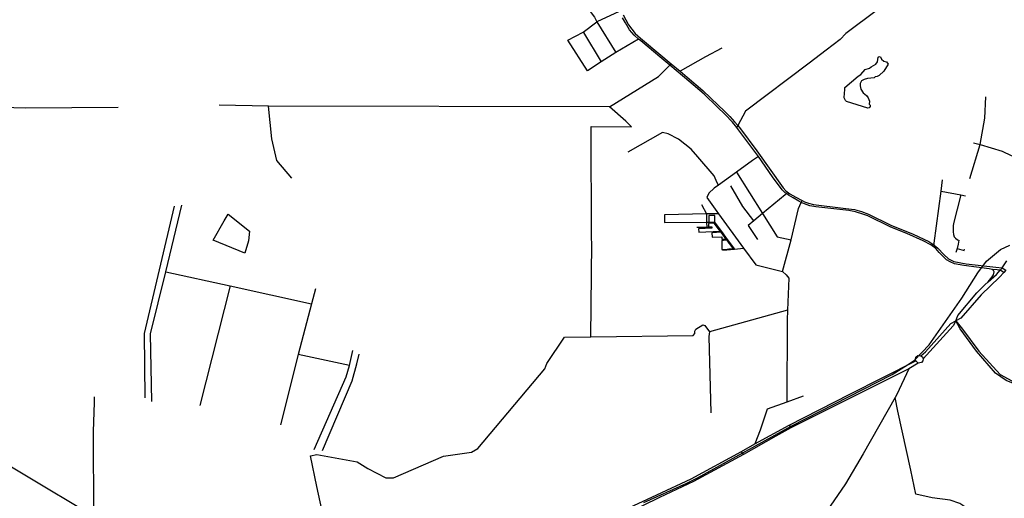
# Model space of a CAD drawing. Header units: millimetres. Extents: x 664923 to 767831, y 3118803 to 3207600.
# Tile 158 of 256: x 708670 to 713062, y 3154375 to 3156510. Entities that reach past the tile are written whole.
import ezdxf

# ---------------------------------------------------------------- set-up
doc = ezdxf.new("R2010")
doc.units = ezdxf.units.MM
for name, color, linetype in [('buildings', 5, 'Continuous'), ('railways', 4, 'Continuous'), ('roads_2', 2, 'Continuous'), ('roads_3', 3, 'Continuous'), ('water', 7, 'Continuous')]:
    doc.layers.add(name, color=color, linetype=linetype)

msp = doc.modelspace()

# ---------------------------------------------------------------- linework, layer by layer
at = {"layer": 'buildings'}
for points in [[(711743.85, 3155636.55), (711744.23, 3155607.67), (711771.22, 3155608.02), (711770.84, 3155636.91), (711743.85, 3155636.55)], [(711795.44, 3155567.24), (711768.59, 3155602.61), (711743.13, 3155601.77), (711743.04, 3155585.63), (711757, 3155585.88), (711756.92, 3155579.68), (711698.84, 3155577.69), (711698.93, 3155562.87), (711795.44, 3155567.24)], [(711802.24, 3155530.77), (711821.28, 3155531.66), (711799.41, 3155561.87), (711758.13, 3155559.8), (711758.68, 3155539.74), (711801.65, 3155542.2), (711802.24, 3155530.77)], [(711853.55, 3155489.19), (711842.11, 3155504.68), (711835.65, 3155513.44), (711826.07, 3155526.41), (711817.88, 3155526.09), (711809.68, 3155525.79), (711801.81, 3155525.49), (711802.12, 3155505.32), (711802.43, 3155484.78), (711811.87, 3155485.6), (711826.69, 3155486.87), (711833.92, 3155487.49), (711840.93, 3155488.09), (711853.55, 3155489.19)]]:
    msp.add_lwpolyline(points, close=True, dxfattribs=at)
at = {"layer": 'railways'}
msp.add_lwpolyline([(711454.95, 3154356.83), (711646.42, 3154442.69), (711693.41, 3154465.99), (712110.91, 3154697.19), (712562.74, 3154927.42), (712630.8, 3154971.12), (712660.31, 3154989.67), (712726.54, 3155059.85), (712872.63, 3155268.62), (712943.75, 3155381.24), (712983.14, 3155433.55), (713045.56, 3155484.5), (713086.43, 3155504.29)], dxfattribs=at)
at = {"layer": 'roads_2'}
for points in [[(712690, 3155011.51), (712710.9, 3155028.59), (712823.84, 3155154.98), (712846.54, 3155167.07), (712854.94, 3155191.2), (712939.61, 3155292.31), (712975.08, 3155328.12), (712990.22, 3155341.49), (713027.23, 3155374.18), (713044.19, 3155393.27), (713050.88, 3155400.81), (713052.68, 3155403.54)], [(713052.68, 3155403.54), (713073.54, 3155435.24)], [(713069.25, 3155393.36), (713060.03, 3155382.77), (713041.41, 3155361.38), (712958.59, 3155282.59), (712869.12, 3155178.39), (712846.54, 3155167.07), (712833.56, 3155144.35), (712700.83, 3154997.25)], [(712667.05, 3154988.26), (712665.6, 3154995.78), (712668.2, 3155004.44), (712676.93, 3155011.66), (712690, 3155011.51), (712697.39, 3155005.83), (712700.83, 3154997.25), (712699.45, 3154988.17), (712693.42, 3154980.86), (712678.45, 3154978.33), (712667.05, 3154988.26)], [(711368.11, 3154323.66), (711512.34, 3154391.31), (711665.74, 3154461.81), (711890.48, 3154584.6), (711949.57, 3154617.44), (712103.24, 3154700.98), (712373.42, 3154839.17), (712667.05, 3154988.26)], [(712678.45, 3154978.33), (712636.9, 3154952.23), (712110.5, 3154688.87), (712043.05, 3154651.92), (711899.14, 3154570.55), (711676.05, 3154449.45), (711523.51, 3154378.13), (711369.78, 3154303.26)], [(712636.9, 3154952.23), (712583, 3154838.93), (712574.93, 3154824.67), (712432.97, 3154573.73), (712354.39, 3154439.1), (712269.09, 3154316.11)], [(712103.24, 3154700.98), (712110.5, 3154688.87)]]:
    msp.add_lwpolyline(points, dxfattribs=at)
at = {"layer": 'roads_3'}
for points in [[(712568.27, 3156610.9), (712554.23, 3156603.33), (712548.4, 3156589.69), (712496.53, 3156554.87), (712355.22, 3156448.61), (712330.48, 3156422.25), (712268.32, 3156374.3), (712191.19, 3156316.89), (711908.57, 3156102.41), (711872.91, 3156038.54), (711868.59, 3156030.13)], [(711203.7, 3156570.63), (711219.45, 3156541.64), (711234.52, 3156521.54), (711245.3, 3156501.43), (711329.28, 3156363.87)], [(711343.7, 3156547.34), (711245.3, 3156501.43)], [(711430.66, 3156424.19), (711329.28, 3156363.87), (711264.68, 3156321.93), (711202.59, 3156281.64), (711115.04, 3156418.54), (711183.19, 3156454.77), (711245.3, 3156501.43)], [(713060.03, 3155382.77), (713044.19, 3155393.27), (713029.92, 3155394.07), (713008.89, 3155396.66), (712994.44, 3155398.44), (712881.98, 3155413.14), (712840.43, 3155421.44), (712821.34, 3155429.55), (712803.94, 3155439.82), (712772.41, 3155471.19), (712756.22, 3155489.95), (712734.07, 3155505.9), (712700.68, 3155523.19), (712628.13, 3155555.95), (712556.43, 3155584.66), (712453.77, 3155634.76), (712431.4, 3155643.37), (712399.08, 3155652.72), (712368.21, 3155658.56), (712221.96, 3155675.37), (712194.65, 3155680.32), (712171.53, 3155688.34), (712156.47, 3155695.34), (712145.32, 3155700.52), (712120.71, 3155715.58), (712099.97, 3155728), (712090.43, 3155734.67), (712084.59, 3155738.74), (712070.68, 3155751.96), (712028.8, 3155809.98), (711965.46, 3155900.56), (711890.53, 3156001.39), (711876.95, 3156018.43), (711868.59, 3156030.13), (711849.22, 3156052.68), (711817.07, 3156086.93), (711781.62, 3156122.27), (711723.55, 3156178.18), (711655.59, 3156235.64), (711570.16, 3156307.19), (711525.59, 3156344.51), (711440.21, 3156415.81), (711430.66, 3156424.19), (711410.54, 3156441.83), (711390.38, 3156465.71), (711371.84, 3156496.16), (711359.75, 3156518.1)], [(711361.83, 3156532.4), (711385.74, 3156486.99), (711400.2, 3156467.82), (711415.63, 3156449.04), (711439.03, 3156427.33), (711530.85, 3156352.69), (711576.45, 3156313.43), (711616.09, 3156280.56), (711647.91, 3156254.17), (711717.25, 3156195), (711787.71, 3156127.58), (711811.11, 3156106.06), (711837.53, 3156078.26), (711859.23, 3156054.98), (711872.91, 3156038.54), (711884.94, 3156024.08), (711958.4, 3155925.65), (712076.15, 3155759.68), (712087.72, 3155747.1), (712105.05, 3155734.21), (712132.96, 3155718.53), (712160.11, 3155703.92), (712170.39, 3155698.39), (712189.26, 3155691.24), (712210.96, 3155686.06), (712246.34, 3155680.98), (712307.75, 3155673.8), (712355.17, 3155668.26), (712393.97, 3155663.24), (712425.73, 3155654.02), (712457.11, 3155643.28), (712556.64, 3155594.47), (712655.23, 3155554.32), (712725.09, 3155521.14), (712743.6, 3155508.69), (712748.78, 3155505.21), (712765.47, 3155491.66), (712793.08, 3155462.33), (712814.13, 3155443.09), (712837.16, 3155431.38), (712891.7, 3155421.59), (713025.26, 3155405.73), (713052.68, 3155403.54)], [(711184.79, 3156453.76), (711264.68, 3156321.93)], [(711802.84, 3156383.87), (711730, 3156344.93), (711616.09, 3156280.56)], [(710017.98, 3154324.92), (709995.12, 3154428.21), (709967.46, 3154564.85), (709995.1, 3154570.37), (710174.73, 3154537.62), (710223.16, 3154508.38), (710302.91, 3154467.16), (710337.38, 3154466.94), (710560.94, 3154562.94), (710685.85, 3154581.06), (710713.3, 3154597.44), (711012.03, 3154953.17), (711020.86, 3154976.74), (711100.27, 3155094.4), (711217.92, 3155095.68), (711223.02, 3155513.86), (711220.13, 3155533.87), (711218.69, 3156034.69), (711399.42, 3156032.93), (711373.77, 3156057.55), (711301.17, 3156121.46), (711519.59, 3156256.98), (711570.16, 3156307.19), (711576.45, 3156313.43)], [(712908.41, 3155802.42), (712955.04, 3155953.76), (712976.02, 3156071.2), (712980.09, 3156165.87)], [(708484.38, 3156123.03), (708696.02, 3156116.78), (709109.09, 3156119.67)], [(711301.17, 3156121.46), (709780.52, 3156124.32), (709559.75, 3156129.7)], [(709883.86, 3155803.73), (709816.78, 3155882.61), (709794.83, 3155979.46), (709780.52, 3156124.32)], [(711787.11, 3155772.85), (711782.16, 3155782.5), (711767.77, 3155814.18), (711695.65, 3155898.82), (711665.04, 3155933.5), (711608.47, 3155976.73), (711562.48, 3156001.68), (711537.33, 3156007.25), (711383.47, 3155919.23)], [(712925.5, 3155960.54), (712955.04, 3155953.76), (713052.76, 3155924.18), (713092.52, 3155904.53), (713131.01, 3155896.34), (713171.42, 3155898.12)], [(711965.46, 3155900.56), (711939.48, 3155882.76), (711867.95, 3155829.75), (711787.11, 3155772.85), (711767.59, 3155758.23), (711743.62, 3155736.06), (711734.72, 3155716.67), (711787.25, 3155644.72), (711899.54, 3155491.77), (711954.48, 3155416.28), (712073.16, 3155386.6), (712111.3, 3155528.64), (712144.92, 3155668.05), (712156.47, 3155695.34), (712160.11, 3155703.92)], [(711867.95, 3155829.75), (711984.11, 3155645.41), (712048.86, 3155541.73), (712111.3, 3155528.64)], [(712780.99, 3155744.97), (712786.89, 3155796.03)], [(711945.22, 3155613.64), (711895.46, 3155676.41), (711843, 3155768.6)], [(712743.6, 3155508.69), (712748.78, 3155505.21), (712749.94, 3155513.79), (712780.99, 3155744.97), (712867.72, 3155728.41), (712836.25, 3155601.6), (712834.08, 3155590.85), (712833.75, 3155579.87), (712834.03, 3155564.72), (712835.84, 3155551.68), (712838.92, 3155541.03), (712844.02, 3155535.11), (712854.11, 3155529.02), (712860.2, 3155526.78), (712856.14, 3155508.94), (712851.68, 3155489.27), (712846.76, 3155471.14)], [(712090.43, 3155734.67), (712084.25, 3155728.82), (711984.11, 3155645.41), (711945.22, 3155613.64), (711919.19, 3155591.62), (711961.54, 3155529.57)], [(712867.72, 3155728.41), (712888.58, 3155724.56)], [(709230.17, 3154822.73), (709226.87, 3155110.84), (709360, 3155678.13)], [(709259.39, 3154807.41), (709254.1, 3155108.7), (709321.2, 3155386.03), (709393.2, 3155683.61)], [(711712.06, 3155686.5), (711733.3, 3155643.77)], [(711787.25, 3155644.72), (711733.3, 3155643.77), (711545.96, 3155640.49)], [(711545.96, 3155640.49), (711546.9, 3155605.33)], [(711733.3, 3155643.77), (711734.42, 3155606.58), (711735.1, 3155583.85)], [(711546.9, 3155605.33), (711734.42, 3155606.58), (711768.88, 3155606.83)], [(711754.79, 3155584.11), (711735.1, 3155583.85), (711690.59, 3155583.25)], [(711768.88, 3155606.83), (711800.15, 3155565), (711826.56, 3155529.69), (711858.34, 3155487.17)], [(711800.15, 3155565), (711759.41, 3155563.03)], [(711826.56, 3155529.69), (711803.56, 3155528.31)], [(711806.18, 3155481.8), (711858.34, 3155487.17), (711899.54, 3155491.77)], [(712851.68, 3155489.27), (712882.95, 3155481.07), (712885.47, 3155487.4)], [(712990.22, 3155341.49), (713008.15, 3155362.86), (713013.73, 3155372.35), (713016.5, 3155385.19), (713014.75, 3155391.15), (713008.89, 3155396.66)], [(713052.68, 3155403.54), (713069.25, 3155393.36)], [(709321.2, 3155386.03), (709609.27, 3155322.49), (709971.7, 3155242.49)], [(712073.16, 3155386.6), (712089.62, 3155372.28), (712100.81, 3155357.43), (712094.99, 3155214.34), (711747.07, 3155117.75)], [(709609.27, 3155322.49), (709473.87, 3154788.6)], [(709989.38, 3155310.42), (709971.7, 3155242.49), (709912.93, 3155016.79), (709834.02, 3154702.96)], [(712094.99, 3155214.34), (712094.11, 3155170.01), (712092.31, 3154803.72)], [(711217.92, 3155095.68), (711674.24, 3155101.38), (711681.63, 3155110.72), (711682.3, 3155120.76), (711686.34, 3155129.21), (711717.07, 3155149.83), (711726.39, 3155145.81), (711747.07, 3155117.75), (711744.91, 3155097.65), (711753.58, 3154756.63)], [(713870.12, 3154206.01), (713862.27, 3154410.84), (713853.62, 3154467.26), (713807.68, 3154517.92), (713764.35, 3154558.54), (713711.56, 3154623.21), (713630.61, 3154716.8), (713597.14, 3154748.59), (713566.94, 3154772.63), (713526.56, 3154791.7), (713459.6, 3154803.86), (713391.94, 3154816.89), (713385.82, 3154818.07), (713365.33, 3154822.02), (713264.73, 3154844.96), (713148.3, 3154870.07), (713070.39, 3154900.6), (713023.54, 3154934.07), (712938.94, 3155031.21), (712865.84, 3155131.91), (712846.54, 3155167.07)], [(712846.54, 3155167.07), (712876.16, 3155130.25), (712948.68, 3155031.87), (713044.33, 3154926.99), (713112.57, 3154891.01), (713203.57, 3154865.64), (713271.43, 3154851.95), (713366.92, 3154829.75), (713389.79, 3154826), (713466.38, 3154813.42), (713517.12, 3154804.26), (713556.7, 3154790.15), (713594.14, 3154763.03), (713649.37, 3154713.63), (713701.83, 3154649.93), (713714.73, 3154633.25), (713729.3, 3154614.4), (713831.18, 3154502.42), (713859.74, 3154473.38), (713872.52, 3154375.28), (713884.9, 3154192.09)], [(710141.23, 3154968.07), (709912.93, 3155016.79)], [(709984.21, 3154593.21), (710126.78, 3154917.42), (710141.23, 3154968.07), (710156.42, 3155033.99)], [(710021.13, 3154588.78), (710153.73, 3154898.56), (710173.84, 3154975.27), (710184.33, 3155018.21)], [(709000.44, 3154295.94), (708999.43, 3154673.36), (709003.43, 3154803.04), (709002.98, 3154828.12)], [(712165.81, 3154830.13), (712092.31, 3154803.72), (712004.61, 3154772.87), (711972.69, 3154678.64), (711949.57, 3154617.44)], [(712945, 3154298.39), (712863.33, 3154352.11), (712820.19, 3154366.37), (712740.14, 3154377.47), (712667.57, 3154392.87), (712645.43, 3154501.19), (712587.73, 3154763.55), (712574.93, 3154824.67)], [(708334.51, 3154663.63), (708383.88, 3154664.51), (709000.44, 3154295.94), (709135.99, 3154214.92), (709409.11, 3154056.68)], [(711899.14, 3154570.55), (711890.48, 3154584.6)]]:
    msp.add_lwpolyline(points, dxfattribs=at)
at = {"layer": 'water'}
for points in [[(712500.09, 3156343.69), (712504.24, 3156346.9), (712510.06, 3156344.39), (712514.97, 3156334.55), (712525.12, 3156325.33), (712536.73, 3156321.88), (712544.26, 3156312.61), (712525.4, 3156280.39), (712503.67, 3156262.23), (712495.36, 3156257.38), (712486.46, 3156255.65), (712481.28, 3156251.37), (712451.92, 3156248.23), (712437.82, 3156243.79), (712425.83, 3156238.35), (712421.76, 3156231.48), (712418.71, 3156225.68), (712418.9, 3156215.23), (712422.83, 3156201.19), (712432.07, 3156184.12), (712447.52, 3156171.85), (712455.04, 3156162.58), (712460.58, 3156147.01), (712459.77, 3156133.4), (712464.07, 3156128.78), (712464.18, 3156122.51), (712460.07, 3156116.69), (712453.8, 3156115.53), (712358.69, 3156146.21), (712353.36, 3156150.29), (712347.37, 3156161.68), (712349.11, 3156182.1), (712350.93, 3156197.27), (712350.73, 3156208.25), (712409.7, 3156258.96), (712422.71, 3156265.99), (712442.27, 3156287.77), (712460.53, 3156294.89), (712468.31, 3156300.78), (712488.6, 3156311.6), (712497.33, 3156322.74), (712500.09, 3156343.69)], [(709694.98, 3155566.4), (709690.3, 3155523.28), (709674.82, 3155469.28), (709532.55, 3155526.48), (709581.54, 3155613.12), (709599.46, 3155642.87), (709694.98, 3155566.4)]]:
    msp.add_lwpolyline(points, close=True, dxfattribs=at)

doc.saveas('drawing.dxf')
